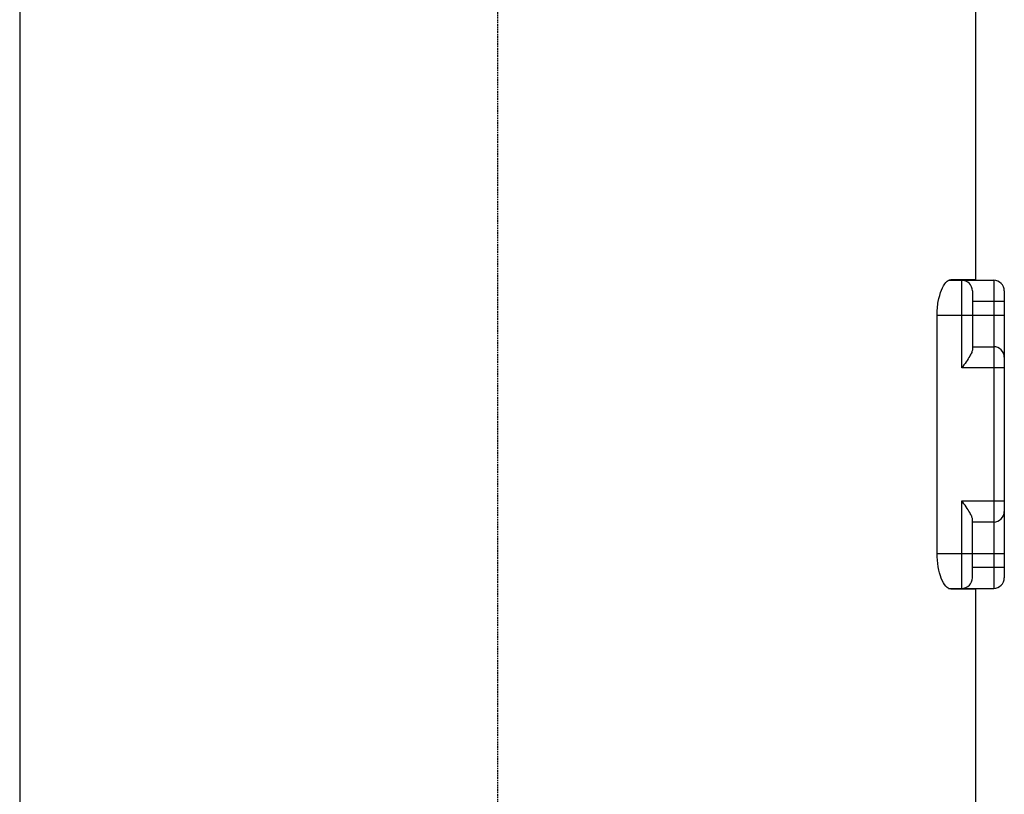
# Model space of a CAD drawing. Header units: millimetres. Extents: x 0 to 5219, y 0 to 2970.
# Tile 127 of 232: x 959 to 1052, y 1985 to 2058. Entities that reach past the tile are written whole.
import ezdxf

# ---------------------------------------------------------------- set-up
doc = ezdxf.new("R2010")
doc.units = ezdxf.units.MM
doc.header["$LTSCALE"] = 0.2
doc.linetypes.add('CENTER2', pattern=[1.125, 0.75, -0.125, 0.125, -0.125])
doc.layers.add('02_Center Line', color=1, linetype='CENTER2')

# ---------------------------------------------------------------- blocks, each defined once
blk = doc.blocks.new('A$Cbf5a9392')
for p, q in [((-45, 1323), (-45, 919.1)), ((45, 1323), (45, 1293)), ((42.452, 1292.95), (46.7, 1292.95)), ((45, 1293), (42.651, 1293)), ((43.7, 1284.7), (43.7, 1292.95)), ((46.7, 1292.95), (46.7, 1263.95)), ((44.7, 1291.95), (44.7, 1286.432)), ((47.7, 1291.95), (47.7, 1264.95)), ((47.7, 1290.95), (44.7, 1290.95)), ((41.373, 1267.25), (41.373, 1289.65)), ((41.373, 1289.65), (47.7, 1289.65)), ((44.7, 1286.7), (46.7, 1286.7)), ((47.7, 1284.7), (43.7, 1284.7)), ((43.7, 1263.95), (43.7, 1272.2)), ((43.7, 1272.2), (47.7, 1272.2)), ((44.7, 1264.95), (44.7, 1270.468)), ((46.7, 1270.2), (44.7, 1270.2)), ((41.373, 1267.25), (47.7, 1267.25)), ((44.7, 1265.95), (47.7, 1265.95)), ((42.452, 1263.95), (46.7, 1263.95)), ((42.651, 1263.9), (45, 1263.9)), ((45, 1263.9), (45, 919.1))]:
    blk.add_line(p, q)
for centre, start, end in [((43.7, 1291.95), 0, 90), ((46.7, 1291.95), 0, 90), ((46.7, 1285.7), 0, 90), ((46.7, 1271.2), 270, 0), ((43.7, 1264.95), 270, 0), ((46.7, 1264.95), 270, 0)]:
    blk.add_arc(centre, 1, start, end)
for points, knots in [([(41.373, 1289.65), (41.373, 1290.078), (41.41, 1290.531), (41.555, 1291.356), (41.662, 1291.728), (41.899, 1292.32), (42.047, 1292.577), (42.352, 1292.917), (42.51, 1293), (42.651, 1293)], [1.0381799, 1.0381799, 1.0381799, 1.0381799, 1.1665671, 1.1665671, 1.2949543, 1.2949543, 1.4276632, 1.4276632, 1.5603721, 1.5603721, 1.5603721, 1.5603721]), ([(44.7, 1286.432), (44.7, 1286.356), (44.673, 1286.261), (44.582, 1286.047), (44.518, 1285.929), (44.354, 1285.651), (44.231, 1285.463), (43.968, 1285.078), (43.828, 1284.881), (43.7, 1284.7)], [-0.223739, -0.223739, -0.223739, -0.223739, -0.1783983, -0.1783983, -0.1330576, -0.1330576, -0.0665288, -0.0665288, 0, 0, 0, 0]), ([(44.7, 1270.468), (44.7, 1270.544), (44.673, 1270.639), (44.582, 1270.853), (44.518, 1270.971), (44.354, 1271.249), (44.231, 1271.437), (43.968, 1271.822), (43.828, 1272.019), (43.7, 1272.2)], [0.5344454, 0.5344454, 0.5344454, 0.5344454, 0.5797861, 0.5797861, 0.6251268, 0.6251268, 0.6916556, 0.6916556, 0.7581844, 0.7581844, 0.7581844, 0.7581844]), ([(42.651, 1263.9), (42.507, 1263.9), (42.347, 1263.986), (42.037, 1264.337), (41.888, 1264.602), (41.653, 1265.203), (41.55, 1265.571), (41.409, 1266.384), (41.373, 1266.83), (41.373, 1267.25)], [0.5160044, 0.5160044, 0.5160044, 0.5160044, 0.6510097, 0.6510097, 0.786015, 0.786015, 0.9120975, 0.9120975, 1.0381799, 1.0381799, 1.0381799, 1.0381799])]:
    blk.add_open_spline(points, degree=3, knots=knots)
at = {"layer": '02_Center Line'}
blk.add_line((0, 1564.997), (0, -20), dxfattribs=at)

msp = doc.modelspace()

# ---------------------------------------------------------------- linework, layer by layer
at = {"layer": '02_Center Line'}
msp.add_line((1004.425, 2290.824), (1004.425, 858.048), dxfattribs=at)

# ---------------------------------------------------------------- block references
msp.add_blockref('A$Cbf5a9392', (1004.454, 740.896))

doc.saveas('drawing.dxf')
